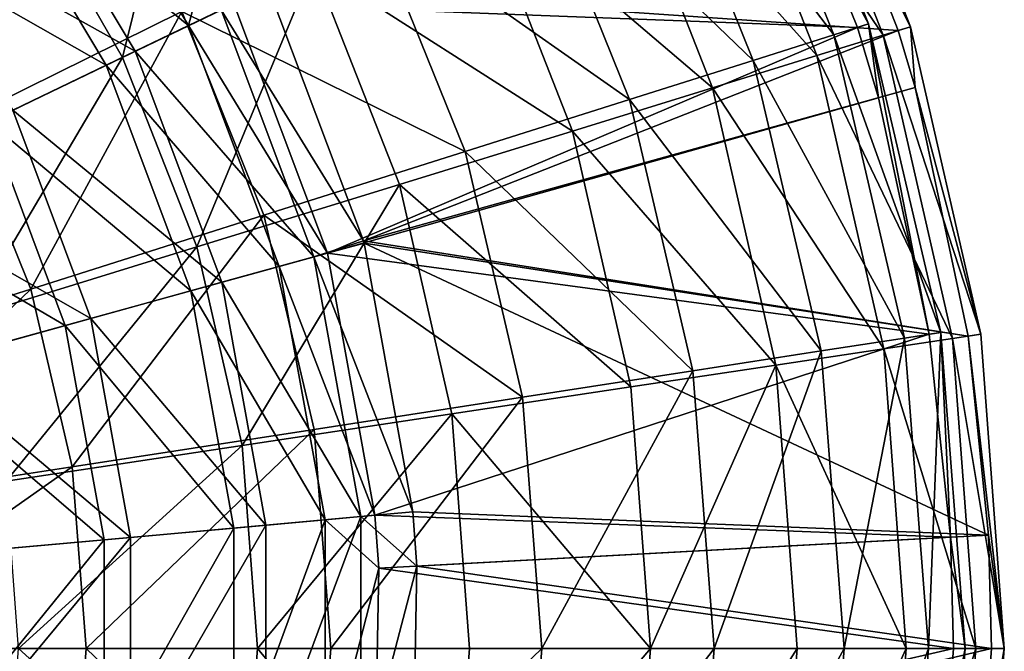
# Model space of a CAD drawing. Extents: x 1 to 221, y -110 to 110.
# Tile 71 of 73: x 170 to 221, y 0 to 33. Entities that reach past the tile are written whole.
import ezdxf

# ---------------------------------------------------------------- set-up
doc = ezdxf.new("R2010")
doc.units = 0
doc.header["$LTSCALE"] = 25.4
doc.layers.get('0').update_dxf_attribs({"color": 13, "linetype": 'CONTINUOUS'})

# ---------------------------------------------------------------- blocks, each defined once
blk = doc.blocks.new('CAMELEON-PEAR-L-8532_STL_1')
at = {"color": 254}
mesh = blk.add_polyface(dxfattribs=at)
corners = [(214.093, 32.577, 105.791), (206.199, 47.06, 89.371), (212.269, 32, 89.371), (207.914, 47.909, 105.791)]
mesh.append_faces([[corners[k] for k in face] for face in [(0, 1, 2), (1, 0, 3)]], dxfattribs={"vtx0": -1, "color": 254})
mesh = blk.add_polyface(dxfattribs=at)
corners = [(207.365, 47.637, 122.31), (214.093, 32.577, 105.791), (213.509, 32.392, 122.31), (207.914, 47.909, 105.791)]
mesh.append_faces([[corners[k] for k in face] for face in [(0, 1, 2), (1, 0, 3)]], dxfattribs={"vtx0": -1, "color": 254})
mesh = blk.add_polyface(dxfattribs=at)
corners = [(207.365, 47.637, 122.31), (213.509, 32.392, 122.31), (180.977, 33.625, 383.901)]
mesh.append_faces([[corners[k] for k in face] for face in [(0, 1, 2)]], dxfattribs={"color": 254})
mesh = blk.add_polyface(dxfattribs=at)
corners = [(209.671, 47.443, 122.537), (182.767, 34.487, 384.128), (215.641, 32.23, 122.537)]
mesh.append_faces([[corners[k] for k in face] for face in [(0, 1, 2)]], dxfattribs={"color": 254})
mesh = blk.add_polyface(dxfattribs=at)
corners = [(208.93, 47.086, 91.752), (216.282, 32.428, 107.115), (214.855, 31.987, 91.752), (210.275, 47.734, 107.115)]
mesh.append_faces([[corners[k] for k in face] for face in [(0, 1, 2), (1, 0, 3)]], dxfattribs={"vtx0": -1, "color": 254})
mesh = blk.add_polyface(dxfattribs=at)
corners = [(216.282, 32.428, 107.115), (209.671, 47.443, 122.537), (215.641, 32.23, 122.537), (210.275, 47.734, 107.115)]
mesh.append_faces([[corners[k] for k in face] for face in [(0, 1, 2), (1, 0, 3)]], dxfattribs={"vtx0": -1, "color": 254})
mesh = blk.add_polyface(dxfattribs=at)
corners = [(212.269, 32, 89.371), (202.259, 45.109, 73.436), (208.078, 30.673, 73.436), (206.199, 47.06, 89.371)]
mesh.append_faces([[corners[k] for k in face] for face in [(0, 1, 2), (1, 0, 3)]], dxfattribs={"vtx0": -1, "color": 254})
mesh = blk.add_polyface(dxfattribs=at)
corners = [(205.661, 45.512, 76.749), (214.855, 31.987, 91.752), (211.388, 30.918, 76.749), (208.93, 47.086, 91.752)]
mesh.append_faces([[corners[k] for k in face] for face in [(0, 1, 2), (1, 0, 3)]], dxfattribs={"vtx0": -1, "color": 254})
mesh = blk.add_polyface(dxfattribs=at)
corners = [(179.001, 46.257, 36.78), (175.173, 30.83, 26.012), (169.863, 40.027, 26.012), (185.138, 35.628, 36.78)]
mesh.append_faces([[corners[k] for k in face] for face in [(0, 1, 2), (1, 0, 3)]], dxfattribs={"vtx0": -1, "color": 254})
mesh = blk.add_polyface(dxfattribs=at)
corners = [(200.533, 43.042, 62.4), (211.388, 30.918, 76.749), (205.95, 29.24, 62.4), (205.661, 45.512, 76.749)]
mesh.append_faces([[corners[k] for k in face] for face in [(0, 1, 2), (1, 0, 3)]], dxfattribs={"vtx0": -1, "color": 254})
mesh = blk.add_polyface(dxfattribs=at)
corners = [(180.317, 33.307, 397.577), (169.231, 42.195, 410.363), (175.832, 31.147, 410.363), (173.258, 45.121, 397.577)]
mesh.append_faces([[corners[k] for k in face] for face in [(0, 1, 2), (1, 0, 3)]], dxfattribs={"vtx0": -1, "color": 254})
mesh = blk.add_polyface(dxfattribs=at)
corners = [(208.078, 30.673, 73.436), (196.188, 42.103, 58.358), (201.618, 28.629, 58.358), (202.259, 45.109, 73.436)]
mesh.append_faces([[corners[k] for k in face] for face in [(0, 1, 2), (1, 0, 3)]], dxfattribs={"vtx0": -1, "color": 254})
mesh = blk.add_polyface(dxfattribs=at)
corners = [(167.873, 41.208, 409.245), (178.621, 32.49, 396.888), (174.319, 30.418, 409.245), (171.735, 44.015, 396.888)]
mesh.append_faces([[corners[k] for k in face] for face in [(0, 1, 2), (1, 0, 3)]], dxfattribs={"vtx0": -1, "color": 254})
mesh = blk.add_polyface(dxfattribs=at)
corners = [(171.735, 44.015, 396.888), (179.624, 36.3, 383.901), (178.621, 32.49, 396.888)]
mesh.append_faces([[corners[k] for k in face] for face in [(0, 1, 2)]], dxfattribs={"color": 254})
mesh = blk.add_polyface(dxfattribs=at)
corners = [(166.829, 27.566, 21.645), (172.404, 43.082, 32.156), (161.968, 35.742, 21.645), (178.263, 33.227, 32.156)]
mesh.append_faces([[corners[k] for k in face] for face in [(0, 1, 2), (1, 0, 3)]], dxfattribs={"vtx0": -1, "color": 254})
mesh = blk.add_polyface(dxfattribs=at)
corners = [(193.647, 39.726, 48.99), (205.95, 29.24, 62.4), (198.646, 26.988, 48.99), (200.533, 43.042, 62.4)]
mesh.append_faces([[corners[k] for k in face] for face in [(0, 1, 2), (1, 0, 3)]], dxfattribs={"vtx0": -1, "color": 254})
mesh = blk.add_polyface(dxfattribs=at)
corners = [(175.832, 31.147, 410.363), (163.496, 38.028, 422.111), (169.445, 28.071, 422.111), (169.231, 42.195, 410.363)]
mesh.append_faces([[corners[k] for k in face] for face in [(0, 1, 2), (1, 0, 3)]], dxfattribs={"vtx0": -1, "color": 254})
mesh = blk.add_polyface(dxfattribs=at)
corners = [(201.618, 28.629, 58.358), (188.126, 38.111, 44.489), (193.041, 25.915, 44.489), (196.188, 42.103, 58.358)]
mesh.append_faces([[corners[k] for k in face] for face in [(0, 1, 2), (1, 0, 3)]], dxfattribs={"vtx0": -1, "color": 254})
mesh = blk.add_polyface(dxfattribs=at)
corners = [(162.374, 37.213, 420.616), (174.319, 30.418, 409.245), (168.195, 27.469, 420.616), (167.873, 41.208, 409.245)]
mesh.append_faces([[corners[k] for k in face] for face in [(0, 1, 2), (1, 0, 3)]], dxfattribs={"vtx0": -1, "color": 254})
mesh = blk.add_polyface(dxfattribs=at)
corners = [(169.863, 40.027, 26.012), (163.95, 25.425, 16.897), (159.571, 33.009, 16.897), (175.173, 30.83, 26.012)]
mesh.append_faces([[corners[k] for k in face] for face in [(0, 1, 2), (1, 0, 3)]], dxfattribs={"vtx0": -1, "color": 254})
mesh = blk.add_polyface(dxfattribs=at)
corners = [(185.138, 35.628, 36.78), (198.646, 26.988, 48.99), (189.621, 24.204, 36.78), (193.647, 39.726, 48.99)]
mesh.append_faces([[corners[k] for k in face] for face in [(0, 1, 2), (1, 0, 3)]], dxfattribs={"vtx0": -1, "color": 254})
mesh = blk.add_polyface(dxfattribs=at)
corners = [(193.041, 25.915, 44.489), (178.263, 33.227, 32.156), (182.548, 22.594, 32.156), (188.126, 38.111, 44.489)]
mesh.append_faces([[corners[k] for k in face] for face in [(0, 1, 2), (1, 0, 3)]], dxfattribs={"vtx0": -1, "color": 254})
mesh = blk.add_polyface(dxfattribs=at)
corners = [(179.624, 36.3, 383.901), (180.977, 33.625, 383.901), (178.621, 32.49, 396.888)]
mesh.append_faces([[corners[k] for k in face] for face in [(0, 1, 2)]], dxfattribs={"color": 254})
mesh = blk.add_polyface(dxfattribs=at)
corners = [(185.138, 35.628, 36.78), (179.053, 20.944, 26.012), (175.173, 30.83, 26.012), (189.621, 24.204, 36.78)]
mesh.append_faces([[corners[k] for k in face] for face in [(0, 1, 2), (1, 0, 3)]], dxfattribs={"vtx0": -1, "color": 254})
mesh = blk.add_polyface(dxfattribs=at)
corners = [(187.741, 21.264, 384.128), (180.317, 33.307, 397.577), (185.153, 20.422, 397.577), (182.767, 34.487, 384.128)]
mesh.append_faces([[corners[k] for k in face] for face in [(0, 1, 2), (1, 0, 3)]], dxfattribs={"vtx0": -1, "color": 254})
mesh = blk.add_polyface(dxfattribs=at)
corners = [(182.767, 34.487, 384.128), (187.741, 21.264, 384.128), (215.641, 32.23, 122.537)]
mesh.append_faces([[corners[k] for k in face] for face in [(0, 1, 2)]], dxfattribs={"color": 254})
mesh = blk.add_polyface(dxfattribs=at)
corners = [(178.621, 32.49, 396.888), (185.859, 20.617, 383.901), (183.338, 19.921, 396.888), (180.977, 33.625, 383.901)]
mesh.append_faces([[corners[k] for k in face] for face in [(0, 1, 2), (1, 0, 3)]], dxfattribs={"vtx0": -1, "color": 254})
mesh = blk.add_polyface(dxfattribs=at)
corners = [(180.977, 33.625, 383.901), (213.509, 32.392, 122.31), (185.859, 20.617, 383.901)]
mesh.append_faces([[corners[k] for k in face] for face in [(0, 1, 2)]], dxfattribs={"color": 254})
mesh = blk.add_polyface(dxfattribs=at)
corners = [(170.384, 18.744, 21.645), (178.263, 33.227, 32.156), (166.829, 27.566, 21.645), (182.548, 22.594, 32.156)]
mesh.append_faces([[corners[k] for k in face] for face in [(0, 1, 2), (1, 0, 3)]], dxfattribs={"vtx0": -1, "color": 254})
mesh = blk.add_polyface(dxfattribs=at)
corners = [(185.153, 20.422, 397.577), (175.832, 31.147, 410.363), (180.354, 19.098, 410.363), (180.317, 33.307, 397.577)]
mesh.append_faces([[corners[k] for k in face] for face in [(0, 1, 2), (1, 0, 3)]], dxfattribs={"vtx0": -1, "color": 254})
mesh = blk.add_polyface(dxfattribs=at)
corners = [(174.319, 30.418, 409.245), (183.338, 19.921, 396.888), (178.735, 18.651, 409.245), (178.621, 32.49, 396.888)]
mesh.append_faces([[corners[k] for k in face] for face in [(0, 1, 2), (1, 0, 3)]], dxfattribs={"vtx0": -1, "color": 254})
mesh = blk.add_polyface(dxfattribs=at)
corners = [(213.509, 32.392, 122.31), (214.599, 28.721, 122.31), (185.859, 20.617, 383.901)]
mesh.append_faces([[corners[k] for k in face] for face in [(0, 1, 2)]], dxfattribs={"color": 254})
mesh = blk.add_polyface(dxfattribs=at)
corners = [(217.86, 16.482, 105.791), (212.269, 32, 89.371), (215.968, 16.189, 89.371), (214.093, 32.577, 105.791)]
mesh.append_faces([[corners[k] for k in face] for face in [(0, 1, 2), (1, 0, 3)]], dxfattribs={"vtx0": -1, "color": 254})
mesh = blk.add_polyface(dxfattribs=at)
corners = [(214.093, 32.577, 105.791), (214.599, 28.721, 122.31), (213.509, 32.392, 122.31)]
mesh.append_faces([[corners[k] for k in face] for face in [(0, 1, 2)]], dxfattribs={"color": 254})
mesh = blk.add_polyface(dxfattribs=at)
corners = [(214.093, 32.577, 105.791), (217.86, 16.482, 105.791), (217.254, 16.388, 122.31)]
mesh.append_faces([[corners[k] for k in face] for face in [(0, 1, 2)]], dxfattribs={"color": 254})
mesh = blk.add_polyface(dxfattribs=at)
corners = [(214.093, 32.577, 105.791), (217.254, 16.388, 122.31), (214.599, 28.721, 122.31)]
mesh.append_faces([[corners[k] for k in face] for face in [(0, 1, 2)]], dxfattribs={"color": 254})
mesh = blk.add_polyface(dxfattribs=at)
corners = [(214.855, 31.987, 91.752), (219.941, 16.397, 107.115), (218.465, 16.174, 91.752), (216.282, 32.428, 107.115)]
mesh.append_faces([[corners[k] for k in face] for face in [(0, 1, 2), (1, 0, 3)]], dxfattribs={"vtx0": -1, "color": 254})
mesh = blk.add_polyface(dxfattribs=at)
corners = [(216.282, 32.428, 107.115), (215.641, 32.23, 122.537), (216.514, 29.253, 122.537)]
mesh.append_faces([[corners[k] for k in face] for face in [(0, 1, 2)]], dxfattribs={"color": 254})
mesh = blk.add_polyface(dxfattribs=at)
corners = [(216.282, 32.428, 107.115), (216.514, 29.253, 122.537), (219.941, 16.397, 107.115)]
mesh.append_faces([[corners[k] for k in face] for face in [(0, 1, 2)]], dxfattribs={"color": 254})
mesh = blk.add_polyface(dxfattribs=at)
corners = [(215.641, 32.23, 122.537), (187.741, 21.264, 384.128), (216.514, 29.253, 122.537)]
mesh.append_faces([[corners[k] for k in face] for face in [(0, 1, 2)]], dxfattribs={"color": 254})
mesh = blk.add_polyface(dxfattribs=at)
corners = [(215.968, 16.189, 89.371), (208.078, 30.673, 73.436), (211.624, 15.518, 73.436), (212.269, 32, 89.371)]
mesh.append_faces([[corners[k] for k in face] for face in [(0, 1, 2), (1, 0, 3)]], dxfattribs={"vtx0": -1, "color": 254})
mesh = blk.add_polyface(dxfattribs=at)
corners = [(211.388, 30.918, 76.749), (218.465, 16.174, 91.752), (214.877, 15.634, 76.749), (214.855, 31.987, 91.752)]
mesh.append_faces([[corners[k] for k in face] for face in [(0, 1, 2), (1, 0, 3)]], dxfattribs={"vtx0": -1, "color": 254})
mesh = blk.add_polyface(dxfattribs=at)
corners = [(175.173, 30.83, 26.012), (167.149, 17.272, 16.897), (163.95, 25.425, 16.897), (179.053, 20.944, 26.012)]
mesh.append_faces([[corners[k] for k in face] for face in [(0, 1, 2), (1, 0, 3)]], dxfattribs={"vtx0": -1, "color": 254})
mesh = blk.add_polyface(dxfattribs=at)
corners = [(180.354, 19.098, 410.363), (169.445, 28.071, 422.111), (173.52, 17.212, 422.111), (175.832, 31.147, 410.363)]
mesh.append_faces([[corners[k] for k in face] for face in [(0, 1, 2), (1, 0, 3)]], dxfattribs={"vtx0": -1, "color": 254})
mesh = blk.add_polyface(dxfattribs=at)
corners = [(205.95, 29.24, 62.4), (214.877, 15.634, 76.749), (209.249, 14.785, 62.4), (211.388, 30.918, 76.749)]
mesh.append_faces([[corners[k] for k in face] for face in [(0, 1, 2), (1, 0, 3)]], dxfattribs={"vtx0": -1, "color": 254})
mesh = blk.add_polyface(dxfattribs=at)
corners = [(168.195, 27.469, 420.616), (178.735, 18.651, 409.245), (172.183, 16.843, 420.616), (174.319, 30.418, 409.245)]
mesh.append_faces([[corners[k] for k in face] for face in [(0, 1, 2), (1, 0, 3)]], dxfattribs={"vtx0": -1, "color": 254})
mesh = blk.add_polyface(dxfattribs=at)
corners = [(211.624, 15.518, 73.436), (201.618, 28.629, 58.358), (204.928, 14.484, 58.358), (208.078, 30.673, 73.436)]
mesh.append_faces([[corners[k] for k in face] for face in [(0, 1, 2), (1, 0, 3)]], dxfattribs={"vtx0": -1, "color": 254})
mesh = blk.add_polyface(dxfattribs=at)
corners = [(216.514, 29.253, 122.537), (187.741, 21.264, 384.128), (219.278, 16.297, 122.537)]
mesh.append_faces([[corners[k] for k in face] for face in [(0, 1, 2)]], dxfattribs={"color": 254})
mesh = blk.add_polyface(dxfattribs=at)
corners = [(198.646, 26.988, 48.99), (209.249, 14.785, 62.4), (201.691, 13.646, 48.99), (205.95, 29.24, 62.4)]
mesh.append_faces([[corners[k] for k in face] for face in [(0, 1, 2), (1, 0, 3)]], dxfattribs={"vtx0": -1, "color": 254})
mesh = blk.add_polyface(dxfattribs=at)
corners = [(216.514, 29.253, 122.537), (219.278, 16.297, 122.537), (219.941, 16.397, 107.115)]
mesh.append_faces([[corners[k] for k in face] for face in [(0, 1, 2)]], dxfattribs={"color": 254})
mesh = blk.add_polyface(dxfattribs=at)
corners = [(214.599, 28.721, 122.31), (217.254, 16.388, 122.31), (185.859, 20.617, 383.901)]
mesh.append_faces([[corners[k] for k in face] for face in [(0, 1, 2)]], dxfattribs={"color": 254})
mesh = blk.add_polyface(dxfattribs=at)
corners = [(204.928, 14.484, 58.358), (193.041, 25.915, 44.489), (196.038, 13.111, 44.489), (201.618, 28.629, 58.358)]
mesh.append_faces([[corners[k] for k in face] for face in [(0, 1, 2), (1, 0, 3)]], dxfattribs={"vtx0": -1, "color": 254})
mesh = blk.add_polyface(dxfattribs=at)
corners = [(173.52, 17.212, 422.111), (161.343, 24.169, 432.474), (164.852, 14.82, 432.474), (169.445, 28.071, 422.111)]
mesh.append_faces([[corners[k] for k in face] for face in [(0, 1, 2), (1, 0, 3)]], dxfattribs={"vtx0": -1, "color": 254})
mesh = blk.add_polyface(dxfattribs=at)
corners = [(156.834, 14.456, 13.203), (166.829, 27.566, 21.645), (154.092, 21.26, 13.203), (170.384, 18.744, 21.645)]
mesh.append_faces([[corners[k] for k in face] for face in [(0, 1, 2), (1, 0, 3)]], dxfattribs={"vtx0": -1, "color": 254})
mesh = blk.add_polyface(dxfattribs=at)
corners = [(160.426, 23.728, 430.672), (172.183, 16.843, 420.616), (163.871, 14.549, 430.672), (168.195, 27.469, 420.616)]
mesh.append_faces([[corners[k] for k in face] for face in [(0, 1, 2), (1, 0, 3)]], dxfattribs={"vtx0": -1, "color": 254})
mesh = blk.add_polyface(dxfattribs=at)
corners = [(189.621, 24.204, 36.78), (201.691, 13.646, 48.99), (192.352, 12.239, 36.78), (198.646, 26.988, 48.99)]
mesh.append_faces([[corners[k] for k in face] for face in [(0, 1, 2), (1, 0, 3)]], dxfattribs={"vtx0": -1, "color": 254})
mesh = blk.add_polyface(dxfattribs=at)
corners = [(196.038, 13.111, 44.489), (182.548, 22.594, 32.156), (185.161, 11.431, 32.156), (193.041, 25.915, 44.489)]
mesh.append_faces([[corners[k] for k in face] for face in [(0, 1, 2), (1, 0, 3)]], dxfattribs={"vtx0": -1, "color": 254})
mesh = blk.add_polyface(dxfattribs=at)
corners = [(189.621, 24.204, 36.78), (181.416, 10.59, 26.012), (179.053, 20.944, 26.012), (192.352, 12.239, 36.78)]
mesh.append_faces([[corners[k] for k in face] for face in [(0, 1, 2), (1, 0, 3)]], dxfattribs={"vtx0": -1, "color": 254})
mesh = blk.add_polyface(dxfattribs=at)
corners = [(172.551, 9.483, 21.645), (182.548, 22.594, 32.156), (170.384, 18.744, 21.645), (185.161, 11.431, 32.156)]
mesh.append_faces([[corners[k] for k in face] for face in [(0, 1, 2), (1, 0, 3)]], dxfattribs={"vtx0": -1, "color": 254})
mesh = blk.add_polyface(dxfattribs=at)
corners = [(187.741, 21.264, 384.128), (185.153, 20.422, 397.577), (187.774, 21.146, 384.128)]
mesh.append_faces([[corners[k] for k in face] for face in [(0, 1, 2)]], dxfattribs={"color": 254})
mesh = blk.add_polyface(dxfattribs=at)
corners = [(190.318, 7.125, 384.128), (185.153, 20.422, 397.577), (187.61, 6.881, 397.577), (187.774, 21.146, 384.128)]
mesh.append_faces([[corners[k] for k in face] for face in [(0, 1, 2), (1, 0, 3)]], dxfattribs={"vtx0": -1, "color": 254})
mesh = blk.add_polyface(dxfattribs=at)
corners = [(187.741, 21.264, 384.128), (187.774, 21.146, 384.128), (219.278, 16.297, 122.537)]
mesh.append_faces([[corners[k] for k in face] for face in [(0, 1, 2)]], dxfattribs={"color": 254})
mesh = blk.add_polyface(dxfattribs=at)
corners = [(187.774, 21.146, 384.128), (190.318, 7.125, 384.128), (220.339, 5.92, 122.537)]
mesh.append_faces([[corners[k] for k in face] for face in [(0, 1, 2)]], dxfattribs={"color": 254})
mesh = blk.add_polyface(dxfattribs=at)
corners = [(187.774, 21.146, 384.128), (220.339, 5.92, 122.537), (219.278, 16.297, 122.537)]
mesh.append_faces([[corners[k] for k in face] for face in [(0, 1, 2)]], dxfattribs={"color": 254})
mesh = blk.add_polyface(dxfattribs=at)
corners = [(179.053, 20.944, 26.012), (169.098, 8.734, 16.897), (167.149, 17.272, 16.897), (181.416, 10.59, 26.012)]
mesh.append_faces([[corners[k] for k in face] for face in [(0, 1, 2), (1, 0, 3)]], dxfattribs={"vtx0": -1, "color": 254})
mesh = blk.add_polyface(dxfattribs=at)
corners = [(183.338, 19.921, 396.888), (188.339, 6.947, 383.901), (185.735, 6.712, 396.888), (185.859, 20.617, 383.901)]
mesh.append_faces([[corners[k] for k in face] for face in [(0, 1, 2), (1, 0, 3)]], dxfattribs={"vtx0": -1, "color": 254})
mesh = blk.add_polyface(dxfattribs=at)
corners = [(185.859, 20.617, 383.901), (217.254, 16.388, 122.31), (188.339, 6.947, 383.901)]
mesh.append_faces([[corners[k] for k in face] for face in [(0, 1, 2)]], dxfattribs={"color": 254})
mesh = blk.add_polyface(dxfattribs=at)
corners = [(187.61, 6.881, 397.577), (180.354, 19.098, 410.363), (182.652, 6.435, 410.363), (185.153, 20.422, 397.577)]
mesh.append_faces([[corners[k] for k in face] for face in [(0, 1, 2), (1, 0, 3)]], dxfattribs={"vtx0": -1, "color": 254})
mesh = blk.add_polyface(dxfattribs=at)
corners = [(178.735, 18.651, 409.245), (185.735, 6.712, 396.888), (180.98, 6.284, 409.245), (183.338, 19.921, 396.888)]
mesh.append_faces([[corners[k] for k in face] for face in [(0, 1, 2), (1, 0, 3)]], dxfattribs={"vtx0": -1, "color": 254})
mesh = blk.add_polyface(dxfattribs=at)
corners = [(182.652, 6.435, 410.363), (173.52, 17.212, 422.111), (175.591, 5.799, 422.111), (180.354, 19.098, 410.363)]
mesh.append_faces([[corners[k] for k in face] for face in [(0, 1, 2), (1, 0, 3)]], dxfattribs={"vtx0": -1, "color": 254})
mesh = blk.add_polyface(dxfattribs=at)
corners = [(158.505, 7.314, 13.203), (170.384, 18.744, 21.645), (156.834, 14.456, 13.203), (172.551, 9.483, 21.645)]
mesh.append_faces([[corners[k] for k in face] for face in [(0, 1, 2), (1, 0, 3)]], dxfattribs={"vtx0": -1, "color": 254})
mesh = blk.add_polyface(dxfattribs=at)
corners = [(172.183, 16.843, 420.616), (180.98, 6.284, 409.245), (174.21, 5.675, 420.616), (178.735, 18.651, 409.245)]
mesh.append_faces([[corners[k] for k in face] for face in [(0, 1, 2), (1, 0, 3)]], dxfattribs={"vtx0": -1, "color": 254})
mesh = blk.add_polyface(dxfattribs=at)
corners = [(175.591, 5.799, 422.111), (164.852, 14.82, 432.474), (166.635, 4.993, 432.474), (173.52, 17.212, 422.111)]
mesh.append_faces([[corners[k] for k in face] for face in [(0, 1, 2), (1, 0, 3)]], dxfattribs={"vtx0": -1, "color": 254})
mesh = blk.add_polyface(dxfattribs=at)
corners = [(163.871, 14.549, 430.672), (174.21, 5.675, 420.616), (165.622, 4.902, 430.672), (172.183, 16.843, 420.616)]
mesh.append_faces([[corners[k] for k in face] for face in [(0, 1, 2), (1, 0, 3)]], dxfattribs={"vtx0": -1, "color": 254})
mesh = blk.add_polyface(dxfattribs=at)
corners = [(217.86, 16.482, 105.791), (217.211, 0, 89.371), (219.125, 0, 105.791), (215.968, 16.189, 89.371)]
mesh.append_faces([[corners[k] for k in face] for face in [(0, 1, 2), (1, 0, 3)]], dxfattribs={"vtx0": -1, "color": 254})
mesh = blk.add_polyface(dxfattribs=at)
corners = [(217.86, 16.482, 105.791), (218.355, 5.812, 122.31), (217.254, 16.388, 122.31)]
mesh.append_faces([[corners[k] for k in face] for face in [(0, 1, 2)]], dxfattribs={"color": 254})
mesh = blk.add_polyface(dxfattribs=at)
corners = [(217.86, 16.482, 105.791), (219.125, 0, 105.791), (218.355, 5.812, 122.31)]
mesh.append_faces([[corners[k] for k in face] for face in [(0, 1, 2)]], dxfattribs={"color": 254})
mesh = blk.add_polyface(dxfattribs=at)
corners = [(217.254, 16.388, 122.31), (218.355, 5.812, 122.31), (188.339, 6.947, 383.901)]
mesh.append_faces([[corners[k] for k in face] for face in [(0, 1, 2)]], dxfattribs={"color": 254})
mesh = blk.add_polyface(dxfattribs=at)
corners = [(215.968, 16.189, 89.371), (212.815, 0, 73.436), (217.211, 0, 89.371), (211.624, 15.518, 73.436)]
mesh.append_faces([[corners[k] for k in face] for face in [(0, 1, 2), (1, 0, 3)]], dxfattribs={"vtx0": -1, "color": 254})
mesh = blk.add_polyface(dxfattribs=at)
corners = [(214.877, 15.634, 76.749), (219.677, 0, 91.752), (216.049, 0, 76.749), (218.465, 16.174, 91.752)]
mesh.append_faces([[corners[k] for k in face] for face in [(0, 1, 2), (1, 0, 3)]], dxfattribs={"vtx0": -1, "color": 254})
mesh = blk.add_polyface(dxfattribs=at)
corners = [(218.465, 16.174, 91.752), (221.17, 0, 107.115), (219.677, 0, 91.752), (219.941, 16.397, 107.115)]
mesh.append_faces([[corners[k] for k in face] for face in [(0, 1, 2), (1, 0, 3)]], dxfattribs={"vtx0": -1, "color": 254})
mesh = blk.add_polyface(dxfattribs=at)
corners = [(219.941, 16.397, 107.115), (219.278, 16.297, 122.537), (221.17, 0, 107.115)]
mesh.append_faces([[corners[k] for k in face] for face in [(0, 1, 2)]], dxfattribs={"color": 254})
mesh = blk.add_polyface(dxfattribs=at)
corners = [(219.278, 16.297, 122.537), (220.339, 5.92, 122.537), (221.17, 0, 107.115)]
mesh.append_faces([[corners[k] for k in face] for face in [(0, 1, 2)]], dxfattribs={"color": 254})
mesh = blk.add_polyface(dxfattribs=at)
corners = [(211.624, 15.518, 73.436), (206.04, 0, 58.358), (212.815, 0, 73.436), (204.928, 14.484, 58.358)]
mesh.append_faces([[corners[k] for k in face] for face in [(0, 1, 2), (1, 0, 3)]], dxfattribs={"vtx0": -1, "color": 254})
mesh = blk.add_polyface(dxfattribs=at)
corners = [(209.249, 14.785, 62.4), (216.049, 0, 76.749), (210.357, 0, 62.4), (214.877, 15.634, 76.749)]
mesh.append_faces([[corners[k] for k in face] for face in [(0, 1, 2), (1, 0, 3)]], dxfattribs={"vtx0": -1, "color": 254})
mesh = blk.add_polyface(dxfattribs=at)
corners = [(204.928, 14.484, 58.358), (197.044, 0, 44.489), (206.04, 0, 58.358), (196.038, 13.111, 44.489)]
mesh.append_faces([[corners[k] for k in face] for face in [(0, 1, 2), (1, 0, 3)]], dxfattribs={"vtx0": -1, "color": 254})
mesh = blk.add_polyface(dxfattribs=at)
corners = [(202.714, 0, 48.99), (209.249, 14.785, 62.4), (210.357, 0, 62.4), (201.691, 13.646, 48.99)]
mesh.append_faces([[corners[k] for k in face] for face in [(0, 1, 2), (1, 0, 3)]], dxfattribs={"vtx0": -1, "color": 254})
mesh = blk.add_polyface(dxfattribs=at)
corners = [(192.352, 12.239, 36.78), (202.714, 0, 48.99), (193.27, 0, 36.78), (201.691, 13.646, 48.99)]
mesh.append_faces([[corners[k] for k in face] for face in [(0, 1, 2), (1, 0, 3)]], dxfattribs={"vtx0": -1, "color": 254})
mesh = blk.add_polyface(dxfattribs=at)
corners = [(196.038, 13.111, 44.489), (186.038, 0, 32.156), (197.044, 0, 44.489), (185.161, 11.431, 32.156)]
mesh.append_faces([[corners[k] for k in face] for face in [(0, 1, 2), (1, 0, 3)]], dxfattribs={"vtx0": -1, "color": 254})
mesh = blk.add_polyface(dxfattribs=at)
corners = [(192.352, 12.239, 36.78), (182.21, 0, 26.012), (181.416, 10.59, 26.012), (193.27, 0, 36.78)]
mesh.append_faces([[corners[k] for k in face] for face in [(0, 1, 2), (1, 0, 3)]], dxfattribs={"vtx0": -1, "color": 254})
mesh = blk.add_polyface(dxfattribs=at)
corners = [(173.279, 0, 21.645), (185.161, 11.431, 32.156), (172.551, 9.483, 21.645), (186.038, 0, 32.156)]
mesh.append_faces([[corners[k] for k in face] for face in [(0, 1, 2), (1, 0, 3)]], dxfattribs={"vtx0": -1, "color": 254})
mesh = blk.add_polyface(dxfattribs=at)
corners = [(181.416, 10.59, 26.012), (169.753, 0, 16.897), (169.098, 8.734, 16.897), (182.21, 0, 26.012)]
mesh.append_faces([[corners[k] for k in face] for face in [(0, 1, 2), (1, 0, 3)]], dxfattribs={"vtx0": -1, "color": 254})
mesh = blk.add_polyface(dxfattribs=at)
corners = [(159.067, 0, 13.203), (172.551, 9.483, 21.645), (158.505, 7.314, 13.203), (173.279, 0, 21.645)]
mesh.append_faces([[corners[k] for k in face] for face in [(0, 1, 2), (1, 0, 3)]], dxfattribs={"vtx0": -1, "color": 254})
mesh = blk.add_polyface(dxfattribs=at)
corners = [(180.98, -6.284, 409.245), (185.735, 6.712, 396.888), (185.735, -6.712, 396.888), (180.98, 6.284, 409.245)]
mesh.append_faces([[corners[k] for k in face] for face in [(0, 1, 2), (1, 0, 3)]], dxfattribs={"vtx0": -1, "color": 254})
mesh = blk.add_polyface(dxfattribs=at)
corners = [(187.61, 6.881, 397.577), (182.652, -6.435, 410.363), (187.61, -6.881, 397.577), (182.652, 6.435, 410.363)]
mesh.append_faces([[corners[k] for k in face] for face in [(0, 1, 2), (1, 0, 3)]], dxfattribs={"vtx0": -1, "color": 254})
mesh = blk.add_polyface(dxfattribs=at)
corners = [(188.339, 6.947, 383.901), (188.538, 4.196, 383.901), (185.735, 6.712, 396.888)]
mesh.append_faces([[corners[k] for k in face] for face in [(0, 1, 2)]], dxfattribs={"color": 254})
mesh = blk.add_polyface(dxfattribs=at)
corners = [(185.735, 6.712, 396.888), (188.538, 4.196, 383.901), (185.735, -6.712, 396.888)]
mesh.append_faces([[corners[k] for k in face] for face in [(0, 1, 2)]], dxfattribs={"color": 254})
mesh = blk.add_polyface(dxfattribs=at)
corners = [(190.318, 7.125, 384.128), (187.61, 6.881, 397.577), (190.522, 4.303, 384.128)]
mesh.append_faces([[corners[k] for k in face] for face in [(0, 1, 2)]], dxfattribs={"color": 254})
mesh = blk.add_polyface(dxfattribs=at)
corners = [(187.61, 6.881, 397.577), (187.61, -6.881, 397.577), (190.522, 4.303, 384.128)]
mesh.append_faces([[corners[k] for k in face] for face in [(0, 1, 2)]], dxfattribs={"color": 254})
mesh = blk.add_polyface(dxfattribs=at)
corners = [(188.339, 6.947, 383.901), (218.355, 5.812, 122.31), (188.538, 4.196, 383.901)]
mesh.append_faces([[corners[k] for k in face] for face in [(0, 1, 2)]], dxfattribs={"color": 254})
mesh = blk.add_polyface(dxfattribs=at)
corners = [(190.318, 7.125, 384.128), (190.522, 4.303, 384.128), (220.339, 5.92, 122.537)]
mesh.append_faces([[corners[k] for k in face] for face in [(0, 1, 2)]], dxfattribs={"color": 254})
mesh = blk.add_polyface(dxfattribs=at)
corners = [(174.21, -5.675, 420.616), (180.98, 6.284, 409.245), (180.98, -6.284, 409.245), (174.21, 5.675, 420.616)]
mesh.append_faces([[corners[k] for k in face] for face in [(0, 1, 2), (1, 0, 3)]], dxfattribs={"vtx0": -1, "color": 254})
mesh = blk.add_polyface(dxfattribs=at)
corners = [(182.652, 6.435, 410.363), (175.591, -5.799, 422.111), (182.652, -6.435, 410.363), (175.591, 5.799, 422.111)]
mesh.append_faces([[corners[k] for k in face] for face in [(0, 1, 2), (1, 0, 3)]], dxfattribs={"vtx0": -1, "color": 254})
mesh = blk.add_polyface(dxfattribs=at)
corners = [(165.622, -4.902, 430.672), (174.21, 5.675, 420.616), (174.21, -5.675, 420.616), (165.622, 4.902, 430.672)]
mesh.append_faces([[corners[k] for k in face] for face in [(0, 1, 2), (1, 0, 3)]], dxfattribs={"vtx0": -1, "color": 254})
mesh = blk.add_polyface(dxfattribs=at)
corners = [(175.591, 5.799, 422.111), (166.635, -4.993, 432.474), (175.591, -5.799, 422.111), (166.635, 4.993, 432.474)]
mesh.append_faces([[corners[k] for k in face] for face in [(0, 1, 2), (1, 0, 3)]], dxfattribs={"vtx0": -1, "color": 254})
mesh = blk.add_polyface(dxfattribs=at)
corners = [(218.355, 5.812, 122.31), (218.512, 0, 122.31), (188.538, 4.196, 383.901)]
mesh.append_faces([[corners[k] for k in face] for face in [(0, 1, 2)]], dxfattribs={"color": 254})
mesh = blk.add_polyface(dxfattribs=at)
corners = [(220.339, 5.92, 122.537), (190.522, 4.303, 384.128), (220.499, 0, 122.537)]
mesh.append_faces([[corners[k] for k in face] for face in [(0, 1, 2)]], dxfattribs={"color": 254})
mesh = blk.add_polyface(dxfattribs=at)
corners = [(218.355, 5.812, 122.31), (219.125, 0, 105.791), (218.512, 0, 122.31)]
mesh.append_faces([[corners[k] for k in face] for face in [(0, 1, 2)]], dxfattribs={"color": 254})
mesh = blk.add_polyface(dxfattribs=at)
corners = [(220.339, 5.92, 122.537), (220.499, 0, 122.537), (221.17, 0, 107.115)]
mesh.append_faces([[corners[k] for k in face] for face in [(0, 1, 2)]], dxfattribs={"color": 254})
mesh = blk.add_polyface(dxfattribs=at)
corners = [(188.538, 4.196, 383.901), (188.339, -6.947, 383.901), (185.735, -6.712, 396.888)]
mesh.append_faces([[corners[k] for k in face] for face in [(0, 1, 2)]], dxfattribs={"color": 254})
mesh = blk.add_polyface(dxfattribs=at)
corners = [(190.522, 4.303, 384.128), (187.61, -6.881, 397.577), (190.318, -7.125, 384.128)]
mesh.append_faces([[corners[k] for k in face] for face in [(0, 1, 2)]], dxfattribs={"color": 254})
mesh = blk.add_polyface(dxfattribs=at)
corners = [(188.538, 4.196, 383.901), (218.512, 0, 122.31), (188.339, -6.947, 383.901)]
mesh.append_faces([[corners[k] for k in face] for face in [(0, 1, 2)]], dxfattribs={"color": 254})
mesh = blk.add_polyface(dxfattribs=at)
corners = [(190.522, 4.303, 384.128), (190.318, -7.125, 384.128), (220.499, 0, 122.537)]
mesh.append_faces([[corners[k] for k in face] for face in [(0, 1, 2)]], dxfattribs={"color": 254})
mesh = blk.add_polyface(dxfattribs=at)
corners = [(172.551, -9.483, 21.645), (159.067, 0, 13.203), (158.505, -7.314, 13.203), (173.279, 0, 21.645)]
mesh.append_faces([[corners[k] for k in face] for face in [(0, 1, 2), (1, 0, 3)]], dxfattribs={"vtx0": -1, "color": 254})
mesh = blk.add_polyface(dxfattribs=at)
corners = [(169.753, 0, 16.897), (181.416, -10.59, 26.012), (169.098, -8.734, 16.897), (182.21, 0, 26.012)]
mesh.append_faces([[corners[k] for k in face] for face in [(0, 1, 2), (1, 0, 3)]], dxfattribs={"vtx0": -1, "color": 254})
mesh = blk.add_polyface(dxfattribs=at)
corners = [(185.161, -11.431, 32.156), (173.279, 0, 21.645), (172.551, -9.483, 21.645), (186.038, 0, 32.156)]
mesh.append_faces([[corners[k] for k in face] for face in [(0, 1, 2), (1, 0, 3)]], dxfattribs={"vtx0": -1, "color": 254})
mesh = blk.add_polyface(dxfattribs=at)
corners = [(182.21, 0, 26.012), (192.352, -12.239, 36.78), (181.416, -10.59, 26.012), (193.27, 0, 36.78)]
mesh.append_faces([[corners[k] for k in face] for face in [(0, 1, 2), (1, 0, 3)]], dxfattribs={"vtx0": -1, "color": 254})
mesh = blk.add_polyface(dxfattribs=at)
corners = [(197.044, 0, 44.489), (185.161, -11.431, 32.156), (196.038, -13.111, 44.489), (186.038, 0, 32.156)]
mesh.append_faces([[corners[k] for k in face] for face in [(0, 1, 2), (1, 0, 3)]], dxfattribs={"vtx0": -1, "color": 254})
mesh = blk.add_polyface(dxfattribs=at)
corners = [(192.352, -12.239, 36.78), (202.714, 0, 48.99), (201.691, -13.646, 48.99), (193.27, 0, 36.78)]
mesh.append_faces([[corners[k] for k in face] for face in [(0, 1, 2), (1, 0, 3)]], dxfattribs={"vtx0": -1, "color": 254})
mesh = blk.add_polyface(dxfattribs=at)
corners = [(206.04, 0, 58.358), (196.038, -13.111, 44.489), (204.928, -14.484, 58.358), (197.044, 0, 44.489)]
mesh.append_faces([[corners[k] for k in face] for face in [(0, 1, 2), (1, 0, 3)]], dxfattribs={"vtx0": -1, "color": 254})
mesh = blk.add_polyface(dxfattribs=at)
corners = [(201.691, -13.646, 48.99), (210.357, 0, 62.4), (209.249, -14.785, 62.4), (202.714, 0, 48.99)]
mesh.append_faces([[corners[k] for k in face] for face in [(0, 1, 2), (1, 0, 3)]], dxfattribs={"vtx0": -1, "color": 254})
mesh = blk.add_polyface(dxfattribs=at)
corners = [(212.815, 0, 73.436), (204.928, -14.484, 58.358), (211.624, -15.518, 73.436), (206.04, 0, 58.358)]
mesh.append_faces([[corners[k] for k in face] for face in [(0, 1, 2), (1, 0, 3)]], dxfattribs={"vtx0": -1, "color": 254})
mesh = blk.add_polyface(dxfattribs=at)
corners = [(218.512, 0, 122.31), (217.254, -16.388, 122.31), (188.339, -6.947, 383.901)]
mesh.append_faces([[corners[k] for k in face] for face in [(0, 1, 2)]], dxfattribs={"color": 254})
mesh = blk.add_polyface(dxfattribs=at)
corners = [(220.499, 0, 122.537), (190.318, -7.125, 384.128), (219.278, -16.297, 122.537)]
mesh.append_faces([[corners[k] for k in face] for face in [(0, 1, 2)]], dxfattribs={"color": 254})
mesh = blk.add_polyface(dxfattribs=at)
corners = [(209.249, -14.785, 62.4), (216.049, 0, 76.749), (214.877, -15.634, 76.749), (210.357, 0, 62.4)]
mesh.append_faces([[corners[k] for k in face] for face in [(0, 1, 2), (1, 0, 3)]], dxfattribs={"vtx0": -1, "color": 254})
mesh = blk.add_polyface(dxfattribs=at)
corners = [(217.211, 0, 89.371), (211.624, -15.518, 73.436), (215.968, -16.189, 89.371), (212.815, 0, 73.436)]
mesh.append_faces([[corners[k] for k in face] for face in [(0, 1, 2), (1, 0, 3)]], dxfattribs={"vtx0": -1, "color": 254})
mesh = blk.add_polyface(dxfattribs=at)
corners = [(214.877, -15.634, 76.749), (219.677, 0, 91.752), (218.465, -16.174, 91.752), (216.049, 0, 76.749)]
mesh.append_faces([[corners[k] for k in face] for face in [(0, 1, 2), (1, 0, 3)]], dxfattribs={"vtx0": -1, "color": 254})
mesh = blk.add_polyface(dxfattribs=at)
corners = [(219.125, 0, 105.791), (215.968, -16.189, 89.371), (217.86, -16.482, 105.791), (217.211, 0, 89.371)]
mesh.append_faces([[corners[k] for k in face] for face in [(0, 1, 2), (1, 0, 3)]], dxfattribs={"vtx0": -1, "color": 254})
mesh = blk.add_polyface(dxfattribs=at)
corners = [(217.254, -16.388, 122.31), (219.125, 0, 105.791), (217.86, -16.482, 105.791), (218.512, 0, 122.31)]
mesh.append_faces([[corners[k] for k in face] for face in [(0, 1, 2), (1, 0, 3)]], dxfattribs={"vtx0": -1, "color": 254})
mesh = blk.add_polyface(dxfattribs=at)
corners = [(218.465, -16.174, 91.752), (221.17, 0, 107.115), (219.941, -16.397, 107.115), (219.677, 0, 91.752)]
mesh.append_faces([[corners[k] for k in face] for face in [(0, 1, 2), (1, 0, 3)]], dxfattribs={"vtx0": -1, "color": 254})
mesh = blk.add_polyface(dxfattribs=at)
corners = [(221.17, 0, 107.115), (219.278, -16.297, 122.537), (219.941, -16.397, 107.115), (220.499, 0, 122.537)]
mesh.append_faces([[corners[k] for k in face] for face in [(0, 1, 2), (1, 0, 3)]], dxfattribs={"vtx0": -1, "color": 254})

msp = doc.modelspace()

# ---------------------------------------------------------------- block references
at = {"color": 0}
msp.add_blockref('CAMELEON-PEAR-L-8532_STL_1', (0, 0), dxfattribs=at)

doc.saveas('drawing.dxf')
